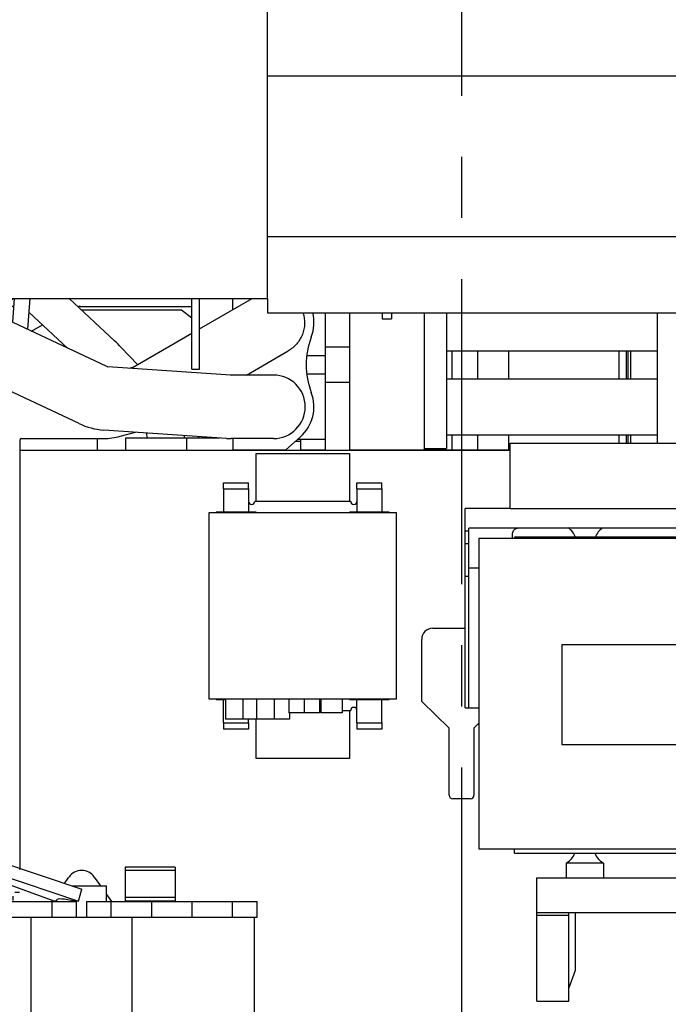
# Model space of a CAD drawing. Header units: millimetres. Extents: x 0 to 1189, y 0 to 841.
# Tile 81 of 106: x 603 to 655, y 622 to 701. Entities that reach past the tile are written whole.
import ezdxf
from ezdxf.enums import TextEntityAlignment as Align

# ---------------------------------------------------------------- set-up
doc = ezdxf.new("R2010")
doc.units = ezdxf.units.MM
doc.header["$LTSCALE"] = 65.395
doc.linetypes.add('CENTER', pattern=[0.6, 0.375, -0.075, 0.075, -0.075])
doc.layers.get('0').update_dxf_attribs({"linetype": 'CONTINUOUS'})
for name, color, linetype in [('1907_210700_40_SIMPLE1_T2_X_PBL103', 7, 'CONTINUOUS'), ('1907_210700_40_SIMPLE1_X_ABL102', 7, 'CONTINUOUS'), ('1907_765000_03_SIMPLE1_B_ABL59', 7, 'CONTINUOUS'), ('1907_765000_03_SIMPLE1_T1_B_PBL60', 7, 'CONTINUOUS'), ('1907_765000_03_SIMPLE1_T2_B_PBL65', 7, 'CONTINUOUS'), ('1907_853800_10_SIMPLE1_A_ABL47', 7, 'CONTINUOUS'), ('1907_853800_10_SIMPLE1_T1_A_PBL49', 7, 'CONTINUOUS'), ('1907_853800_10_SIMPLE1_T2_A_PBL73', 7, 'CONTINUOUS'), ('1907_853800_10_SIMPLE1_T3_A_PBL50', 7, 'CONTINUOUS'), ('1907_853800_10_SIMPLE1_T4_A_PBL48', 7, 'CONTINUOUS'), ('1997_832000_08_SIMPLE1_T2_X_PBL100', 7, 'CONTINUOUS'), ('1997_832000_08_SIMPLE1_T3_X_PBL110', 7, 'CONTINUOUS'), ('1997_832000_08_SIMPLE1_T3_X_PBL137', 7, 'CONTINUOUS'), ('1997_832000_08_SIMPLE1_T5_X_PBL191', 7, 'CONTINUOUS'), ('1997_832000_08_SIMPLE1_T5_X_PBL192', 7, 'CONTINUOUS'), ('1997_832000_08_SIMPLE1_X_ABL99', 7, 'CONTINUOUS'), ('32007_060000_TLKGS_KGS_V_ABL4', 7, 'CONTINUOUS'), ('32007_061000_TLKGS_KGS_V_ABL36', 7, 'CONTINUOUS'), ('32007_062000_TLKGS_KGS_TL_V_ABL5', 7, 'CONTINUOUS'), ('32007_116500_01_SIMPLE1_T1_X_PBL81', 7, 'CONTINUOUS'), ('32007_116500_01_SIMPLE1_X#AF4_ABL79', 7, 'CONTINUOUS'), ('32007_723600_02_SIMPLE1_T1_X_PBL21', 7, 'CONTINUOUS'), ('32007_723600_02_SIMPLE1_X_ABL20', 7, 'CONTINUOUS'), ('32007_833000_01_SIMPLE1_T3_X_PBL29', 7, 'CONTINUOUS'), ('32007_833000_01_SIMPLE1_X#AF1_ABL25', 7, 'CONTINUOUS'), ('32007_849400_02_SIMPLE1_A_ABL52', 7, 'CONTINUOUS'), ('32007_849400_02_SIMPLE1_T1_A_PBL78', 7, 'CONTINUOUS'), ('32007_849400_02_SIMPLE1_T2_A_PBL53', 7, 'CONTINUOUS'), ('32097_000000_TLKGS_MARKETING_ABL3', 7, 'CONTINUOUS'), ('32097_030000_TLKGS_V_ABL12', 7, 'CONTINUOUS'), ('32097_100000_TLKGS_V_ABL31', 7, 'CONTINUOUS'), ('32097_111000_01_SIMPLE1_T1_X_PBL75', 7, 'CONTINUOUS'), ('32097_111000_01_SIMPLE1_X_ABL74', 7, 'CONTINUOUS'), ('32097_111400_01_SIMPLE1_T1_X_PBL93', 7, 'CONTINUOUS'), ('32097_111400_01_SIMPLE1_X_ABL92', 7, 'CONTINUOUS'), ('32097_171000_01_SIMPLE1_T1_X_PBL181', 7, 'CONTINUOUS'), ('32097_171000_01_SIMPLE1_X_ABL180', 7, 'CONTINUOUS'), ('32097_200000_TLKGS_V_ABL101', 7, 'CONTINUOUS'), ('32097_300000_TLKGS_V_ABL111', 7, 'CONTINUOUS'), ('32097_700000_TLKGS_V_ABL13', 7, 'CONTINUOUS'), ('32097_727000_01_SIMPLE1_T1_VOR_PBL17', 7, 'CONTINUOUS'), ('32097_727000_01_SIMPLE1_VORAB_ABL16', 7, 'CONTINUOUS'), ('32097_800000_TLKGS_V_ABL24', 7, 'CONTINUOUS'), ('34007_390500_01_SIMPLE1_T1_X_PBL115', 7, 'CONTINUOUS'), ('34007_390500_01_SIMPLE1_X_ABL114', 7, 'CONTINUOUS'), ('34007_390700_01_SIMPLE1_T1_X_PBL117', 7, 'CONTINUOUS'), ('34007_390700_01_SIMPLE1_T2_X_PBL113', 7, 'CONTINUOUS'), ('34007_390700_01_SIMPLE1_T3_X_PBL116', 7, 'CONTINUOUS'), ('34007_390700_01_SIMPLE1_X#AF0_ABL112', 7, 'CONTINUOUS'), ('34007_394000_01_SIMPLE1_T1_X_PBL86', 7, 'CONTINUOUS'), ('34007_394000_01_SIMPLE1_X_ABL85', 7, 'CONTINUOUS'), ('34007_394200_01_SIMPLE1_T1_X_PBL91', 7, 'CONTINUOUS'), ('34007_394200_01_SIMPLE1_T2_X_PBL90', 7, 'CONTINUOUS'), ('34007_394200_01_SIMPLE1_T3_X_PBL88', 7, 'CONTINUOUS'), ('34007_394200_01_SIMPLE1_T3_X_PBL89', 7, 'CONTINUOUS'), ('34007_394200_01_SIMPLE1_T3_X_PBL97', 7, 'CONTINUOUS'), ('34007_394200_01_SIMPLE1_T3_X_PBL98', 7, 'CONTINUOUS'), ('34007_394200_01_SIMPLE1_X_ABL87', 7, 'CONTINUOUS'), ('34007_452000_01_SIMPLE1_T1_X_PBL67', 7, 'CONTINUOUS'), ('34007_452000_01_SIMPLE1_X_ABL66', 7, 'CONTINUOUS'), ('new_view_1_VBL0', 7, 'CONTINUOUS')]:
    doc.layers.add(name, color=color, linetype=linetype)
doc.styles.get("Standard").update_dxf_attribs({"font": 'txt', "width": 0.6})
doc.dimstyles.new('DIMSTYLE_2', dxfattribs={"dimtxt": 3.5, "dimasz": 3.5, "dimexe": 1.8, "dimexo": 0, "dimgap": 0.875, "dimtad": 1, "dimdec": 0, "dimlfac": 20, "dimdsep": 46, "dimtxsty": 'Standard', "dimblk": '_FILLED', "dimblk1": '_FILLED', "dimblk2": '_FILLED', "dimcen": 0.09, "dimadec": 0, "dimazin": 0, "dimtp": 2, "dimtm": 2, "dimtfac": 1, "dimtdec": 0, "dimtofl": 0, "dimtmove": 0, "dimatfit": 3, "dimldrblk": '_FILLED', "dimfxl": 1, "dimtolj": 1, "dimarcsym": 0})

# ---------------------------------------------------------------- blocks, each defined once
blk = doc.blocks.new('_FILLED')
at = {"color": 0, "linetype": 'ByBlock'}
blk.add_solid([(0, 0), (-1, 0.167), (-1, -0.167)], dxfattribs=at)
blk = doc.blocks.new('*D24')
at = {"color": 2, "linetype": 'Continuous'}
for p, q in [((563.4, 748.5), (909.143, 748.5)), ((907.343, 748.5), (907.343, 674.25)), ((907.343, 600), (907.343, 674.25)), ((896.508, 600), (909.143, 600))]:
    blk.add_line(p, q, dxfattribs=at)
at = {"color": 2, "linetype": 'Continuous', "xscale": 3.5, "yscale": 3.5, "zscale": 3.5}
for p, rotation in [((907.343, 748.5), 90), ((907.343, 600), 270)]:
    blk.add_blockref('_FILLED', p, dxfattribs=dict(at, rotation=rotation))
at = {"color": 2, "linetype": 'Continuous', "width": 0.690476}
blk.add_text('2970', height=3.5, rotation=90, dxfattribs=at).set_placement((906.468, 674.25), align=Align.CENTER)
blk = doc.blocks.new('32007_723600_02_SIMPLE1_T1_X_PBL21', base_point=(578.175, 656.725))
at = {"layer": '32007_723600_02_SIMPLE1_T1_X_PBL21', "color": 7, "linetype": 'Continuous'}
blk.add_line((608.75, 667.7), (608.75, 666.75), dxfattribs=at)
blk = doc.blocks.new('32007_723600_02_SIMPLE1_X_ABL20', base_point=(578.175, 656.725))
at = {"layer": '32007_723600_02_SIMPLE1_T1_X_PBL21'}
blk.add_blockref('32007_723600_02_SIMPLE1_T1_X_PBL21', (578.175, 656.725), dxfattribs=at)
blk = doc.blocks.new('32007_849400_02_SIMPLE1_T2_A_PBL53', base_point=(598.187, 656.05))
at = {"layer": '32007_849400_02_SIMPLE1_T2_A_PBL53', "color": 7, "linetype": 'Continuous'}
for p, q in [((602.086, 678.95), (601.946, 677.044)), ((603.339, 678.95), (603.157, 676.475)), ((597.419, 673.287), (596.917, 673.285)), ((599.953, 672.043), (596.92, 672.035)), ((593.871, 670.141), (593.879, 668.925)), ((595.121, 670.149), (595.129, 668.925)), ((593.034, 668.125), (593.034, 668.925)), ((595.434, 668.925), (593.034, 668.925)), ((595.434, 668.125), (595.434, 668.925)), ((595.434, 668.125), (593.034, 668.125)), ((593.884, 668.125), (593.944, 658.529)), ((595.134, 668.125), (595.194, 658.537)), ((593.933, 658.315), (593.464, 654.001)), ((593.944, 658.529), (593.933, 658.315)), ((595.194, 658.537), (595.176, 658.179)), ((595.176, 658.179), (594.706, 653.866)), ((593.445, 653.666), (593.439, 646.65)), ((593.464, 654.001), (593.445, 653.666)), ((594.695, 653.664), (594.689, 646.65)), ((594.706, 653.866), (594.695, 653.664)), ((593.234, 645.85), (593.234, 646.65)), ((595.634, 646.65), (593.234, 646.65)), ((595.634, 645.85), (595.634, 646.65)), ((595.634, 645.85), (593.234, 645.85)), ((593.438, 645.85), (593.431, 638.571)), ((594.688, 645.85), (594.681, 638.569)), ((593.48, 636.88), (593.5, 636.573)), ((594.727, 636.965), (594.738, 636.802)), ((593.691, 633.757), (593.732, 633.15)), ((594.948, 633.697), (594.985, 633.15))]:
    blk.add_line(p, q, dxfattribs=at)
for points, knots in [([(596.917, 673.285), (596.518, 673.284), (595.708, 673.117), (594.693, 672.412), (594.021, 671.367), (593.869, 670.547), (593.871, 670.141)], [0, 0, 0, 0, 0.247876, 0.496987, 0.747864, 1, 1, 1, 1]), ([(596.92, 672.035), (596.686, 672.035), (596.209, 671.935), (595.61, 671.515), (595.211, 670.888), (595.12, 670.395), (595.121, 670.149)], [0, 0, 0, 0, 0.243991, 0.491557, 0.744072, 1, 1, 1, 1]), ([(593.431, 638.571), (593.431, 638.418), (593.435, 637.855), (593.452, 637.291), (593.48, 636.88)], [0, 0, 0, 0, 0.270229, 1, 1, 1, 1]), ([(594.681, 638.569), (594.681, 638.423), (594.684, 637.888), (594.7, 637.353), (594.727, 636.965)], [0, 0, 0, 0, 0.272547, 1, 1, 1, 1])]:
    blk.add_open_spline(points, degree=3, knots=knots, dxfattribs=at)
blk = doc.blocks.new('32007_849400_02_SIMPLE1_T1_A_PBL78', base_point=(609.017, 672.85))
at = {"layer": '32007_849400_02_SIMPLE1_T1_A_PBL78', "color": 7, "linetype": 'Continuous'}
for p, q in [((602.086, 678.948), (602.084, 678.95)), ((610.159, 675.532), (606.487, 678.95)), ((606.364, 674.967), (603.259, 677.856)), ((611.97, 673.634), (610.671, 675.021)), ((611.052, 666.75), (611.052, 667.75)), ((611.052, 667.75), (615.95, 667.75)), ((612.752, 667.75), (612.752, 667.815)), ((615.752, 667.75), (615.752, 667.815))]:
    blk.add_line(p, q, dxfattribs=at)
for centre, radius, start, end in [((603.006, 667.852), 10.496, 43.08665, 47.03581), ((611.247, 667.815), 1.505, 0.02035, 12.83762), ((611.252, 667.815), 4.5, 0.00019, 1.61488)]:
    blk.add_arc(centre, radius, start, end, dxfattribs=at)
blk = doc.blocks.new('32007_849400_02_SIMPLE1_A_ABL52', base_point=(604.492, 656.05))
at = {"layer": '32007_849400_02_SIMPLE1_T1_A_PBL78'}
blk.add_blockref('32007_849400_02_SIMPLE1_T1_A_PBL78', (609.017, 672.85), dxfattribs=at)
at = {"layer": '32007_849400_02_SIMPLE1_T2_A_PBL53'}
blk.add_blockref('32007_849400_02_SIMPLE1_T2_A_PBL53', (598.187, 656.05), dxfattribs=at)
blk = doc.blocks.new('32007_062000_TLKGS_KGS_TL_V_ABL5', base_point=(573.438, 655.487))
at = {"layer": '32007_723600_02_SIMPLE1_X_ABL20'}
blk.add_blockref('32007_723600_02_SIMPLE1_X_ABL20', (578.175, 656.725), dxfattribs=at)
at = {"layer": '32007_849400_02_SIMPLE1_A_ABL52'}
blk.add_blockref('32007_849400_02_SIMPLE1_A_ABL52', (604.492, 656.05), dxfattribs=at)
blk = doc.blocks.new('1907_853800_10_SIMPLE1_T4_A_PBL48', base_point=(585.02738, 606.225))
at = {"layer": '1907_853800_10_SIMPLE1_T4_A_PBL48', "color": 7, "linetype": 'Continuous'}
for p, q in [((582.3, 605.825), (582.3, 606.625)), ((582.3, 606.625), (587.75475, 606.625)), ((582.3, 605.825), (587.75475, 605.825))]:
    blk.add_line(p, q, dxfattribs=at)
blk = doc.blocks.new('1907_853800_10_SIMPLE1_T1_A_PBL49', base_point=(592.169, 642.789))
at = {"layer": '1907_853800_10_SIMPLE1_T1_A_PBL49', "color": 7, "linetype": 'Continuous'}
for p, q in [((600.142, 677.86), (602.039, 678.95)), ((595.4, 633.869), (595.4, 633.9)), ((584.55, 612.725), (584.55, 615.1)), ((587.05, 612.725), (587.05, 615.1)), ((584.55, 612.725), (587.05, 612.725)), ((584.85, 612.3), (584.85, 612.725)), ((586.75, 612.3), (586.75, 612.725)), ((584.85, 607.525), (584.85, 609.3)), ((586.75, 607.525), (586.75, 609.3)), ((582.3, 606.625), (582.3, 607.525)), ((582.3, 607.525), (587.755, 607.525)), ((582.3, 606.625), (587.755, 606.625))]:
    blk.add_line(p, q, dxfattribs=at)
for centre, radius, start, end in [((599.65, 675.559), 4.25, 127.00534, 133.2447), ((588.8, 615.1), 4.25, 97.69613, 101.91039), ((588.8, 615.1), 4.25, 172.4096, 180), ((588.8, 615.1), 1.75, 141.11395, 180)]:
    blk.add_arc(centre, radius, start, end, dxfattribs=at)
blk = doc.blocks.new('1907_853800_10_SIMPLE1_T3_A_PBL50', base_point=(586.106, 610.8))
at = {"layer": '1907_853800_10_SIMPLE1_T3_A_PBL50', "color": 7, "linetype": 'Continuous'}
for p, q in [((583.8, 609.3), (583.8, 612.3)), ((588.412, 612.3), (583.8, 612.3)), ((583.8, 609.8), (587.755, 609.8)), ((583.8, 609.3), (587.755, 609.3))]:
    blk.add_line(p, q, dxfattribs=at)
blk = doc.blocks.new('1907_853800_10_SIMPLE1_T2_A_PBL73', base_point=(608.537, 654.475))
at = {"layer": '1907_853800_10_SIMPLE1_T2_A_PBL73', "color": 7, "linetype": 'Continuous'}
for p, q in [((600.724, 677.619), (602.044, 678.381)), ((607.374, 678.3), (616.35, 678.3)), ((603.48, 676.323), (604.36, 676.831)), ((602.005, 630.57), (602.005, 630.935)), ((602.143, 631.25), (602.5, 631.25))]:
    blk.add_line(p, q, dxfattribs=at)
blk.add_arc((607.374, 676.55), 1.75, 90, 95.77356, dxfattribs=at)
blk = doc.blocks.new('1907_853800_10_SIMPLE1_A_ABL47', base_point=(599.325, 642.389))
at = {"layer": '1907_853800_10_SIMPLE1_T1_A_PBL49'}
blk.add_blockref('1907_853800_10_SIMPLE1_T1_A_PBL49', (592.169, 642.789), dxfattribs=at)
at = {"layer": '1907_853800_10_SIMPLE1_T2_A_PBL73'}
blk.add_blockref('1907_853800_10_SIMPLE1_T2_A_PBL73', (608.537, 654.475), dxfattribs=at)
at = {"layer": '1907_853800_10_SIMPLE1_T3_A_PBL50'}
blk.add_blockref('1907_853800_10_SIMPLE1_T3_A_PBL50', (586.106, 610.8), dxfattribs=at)
at = {"layer": '1907_853800_10_SIMPLE1_T4_A_PBL48'}
blk.add_blockref('1907_853800_10_SIMPLE1_T4_A_PBL48', (585.027, 606.225), dxfattribs=at)
blk = doc.blocks.new('1907_765000_03_SIMPLE1_T1_B_PBL60', base_point=(607.5, 616.072))
at = {"layer": '1907_765000_03_SIMPLE1_T1_B_PBL60', "color": 7, "linetype": 'Continuous'}
for p, q in [((595.974, 635.374), (607.505, 631.483)), ((605.303, 630.526), (595.554, 634.087)), ((595.722, 634.418), (607.253, 630.526)), ((611, 633.248), (611, 630.5)), ((615, 633.248), (611, 633.248)), ((615, 632.991), (611, 632.991)), ((615, 633.248), (615, 630.5)), ((606.125, 631.949), (606.483, 632.461)), ((608.517, 632.461), (609.014, 631.75)), ((606.714, 631.75), (609.5, 631.75)), ((607.253, 630.526), (607.505, 631.483)), ((609.5, 630.5), (609.5, 631.75)), ((605.111, 630.5), (605.165, 630.577)), ((605.5, 630.526), (605.303, 630.526)), ((605.5, 630.5), (605.5, 630.624)), ((607.253, 630.526), (606.987, 630.526)), ((609.5, 631.056), (609.889, 630.5)), ((615, 630.826), (611, 630.826)), ((615, 630.526), (611, 630.526)), ((593.405, 629.25), (593.405, 630.5)), ((593.405, 630.5), (607.096, 630.5)), ((595.378, 629.25), (595.378, 630.5)), ((598.641, 629.25), (598.641, 630.5)), ((601.859, 629.25), (601.859, 630.5)), ((605.124, 629.25), (605.124, 630.5)), ((607.096, 629.25), (607.096, 630.5)), ((607.906, 629.25), (607.906, 630.5)), ((607.906, 630.5), (621.597, 630.5)), ((609.877, 629.25), (609.877, 630.5)), ((613.143, 629.25), (613.143, 630.5)), ((616.361, 629.25), (616.361, 630.5)), ((619.623, 629.25), (619.623, 630.5)), ((621.597, 629.25), (621.597, 630.5)), ((593.405, 629.25), (621.597, 629.25)), ((593.625, 599.4), (593.625, 629.25)), ((603.435, 609.25), (603.435, 629.25)), ((611.565, 609.25), (611.565, 629.25)), ((621.375, 599.4), (621.375, 629.25)), ((592.4, 607), (592.4, 617)), ((593.625, 617), (592.4, 617)), ((603.435, 609.25), (611.565, 609.25)), ((606.875, 599.4), (606.875, 609.25)), ((608.125, 599.4), (608.125, 609.25)), ((608.125, 608.759), (606.875, 608.759)), ((593.625, 607), (592.4, 607)), ((587.9, 597.55), (587.9, 601.3)), ((590.425, 601.3), (587.9, 601.3)), ((590.425, 600), (590.425, 601.6)), ((593.625, 601.6), (590.425, 601.6)), ((623.775, 601.6), (621.375, 601.6)), ((623.775, 601.7), (623.775, 601.6)), ((623.775, 601.7), (625.375, 601.7)), ((625.375, 601.7), (625.375, 601.3)), ((627.1, 601.3), (625.375, 601.3)), ((627.1, 597.55), (627.1, 601.3)), ((588.3, 600.8), (588.3, 597.55)), ((626.7, 600.8), (626.7, 597.55)), ((590.425, 600.3), (588.3, 600.3)), ((593.625, 600), (590.425, 600)), ((623.775, 600), (621.375, 600)), ((623.775, 600), (623.775, 599.8)), ((623.775, 599.8), (625.375, 599.8)), ((625.375, 600.3), (625.375, 599.8)), ((626.7, 600.3), (625.375, 600.3)), ((589.075, 596.8), (589.075, 599.4)), ((589.075, 599.4), (625.925, 599.4)), ((625.925, 596.8), (625.925, 599.4)), ((587.9, 597.55), (588.3, 597.55)), ((626.7, 597.55), (627.1, 597.55)), ((589.075, 596.8), (625.925, 596.8)), ((606.25, 595.65), (606.25, 596.8)), ((608.75, 595.65), (608.75, 596.8)), ((606.25, 595.65), (608.75, 595.65)), ((606.525, 595.35), (606.525, 595.55)), ((606.525, 595.55), (608.475, 595.55)), ((606.533, 595.55), (606.533, 595.65)), ((606.575, 595.3), (608.425, 595.3)), ((608.467, 595.55), (608.467, 595.65)), ((608.475, 595.35), (608.475, 595.55))]:
    blk.add_line(p, q, dxfattribs=at)
for centre, radius, start, end in [((594.389, 635.22), 1.625, 5.07392, 327.13915), ((607.5, 631.75), 1.241, 34.972, 145.028), ((606.575, 595.35), 0.05, 180, 270), ((608.425, 595.35), 0.05, 270, 360)]:
    blk.add_arc(centre, radius, start, end, dxfattribs=at)
blk.add_ellipse((607.5, 630.097), major_axis=(1.999, -0.537), ratio=0.141873, start_param=1.868234, end_param=3.179726, dxfattribs=at)
blk.add_open_spline([(595.935, 634.867), (595.978, 635.031), (595.991, 635.206), (595.974, 635.374)], degree=3, dxfattribs=at)
for points, knots in [([(595.722, 634.418), (595.747, 634.451), (595.839, 634.589), (595.903, 634.746), (595.935, 634.867)], [0, 0, 0, 0, 0.24702, 1, 1, 1, 1]), ([(595.722, 634.418), (595.736, 634.405), (595.759, 634.383), (595.76, 634.348), (595.754, 634.338)], [0, 0, 0, 0, 0.610793, 1, 1, 1, 1]), ([(593.625, 600), (593.631, 600.094), (593.644, 600.361), (593.651, 600.717), (593.648, 601.062), (593.64, 601.3), (593.634, 601.478), (593.625, 601.572), (593.625, 601.6)], [0, 0, 0, 0, 0.177079, 0.499991, 0.66711, 0.822919, 0.947463, 1, 1, 1, 1]), ([(621.375, 601.6), (621.369, 601.506), (621.356, 601.239), (621.349, 600.883), (621.352, 600.538), (621.36, 600.3), (621.366, 600.122), (621.375, 600.028), (621.375, 600)], [0, 0, 0, 0, 0.177079, 0.499991, 0.667109, 0.822919, 0.947463, 1, 1, 1, 1]), ([(623.775, 601.6), (623.772, 601.6), (623.791, 601.588), (623.797, 601.576), (623.828, 601.548), (623.861, 601.514), (623.903, 601.472), (623.969, 601.406), (624.062, 601.313), (624.182, 601.193), (624.354, 601.021), (624.486, 600.889), (624.575, 600.8)], [0, 0, 0, 0, 0.007086, 0.027864, 0.061057, 0.104943, 0.157718, 0.217721, 0.353978, 0.505176, 0.66567, 1, 1, 1, 1]), ([(625.375, 600.3), (625.346, 600.346), (625.256, 600.502), (625.161, 600.8), (625.256, 601.098), (625.346, 601.254), (625.375, 601.3)], [0, 0, 0, 0, 0.158271, 0.5, 0.841729, 1, 1, 1, 1]), ([(624.575, 600.8), (624.486, 600.711), (624.354, 600.579), (624.182, 600.407), (624.062, 600.287), (623.969, 600.194), (623.903, 600.128), (623.861, 600.086), (623.828, 600.052), (623.797, 600.024), (623.791, 600.012), (623.772, 600), (623.775, 600)], [0, 0, 0, 0, 0.33433, 0.494824, 0.646022, 0.782279, 0.842282, 0.895057, 0.938943, 0.972136, 0.992914, 1, 1, 1, 1])]:
    blk.add_open_spline(points, degree=3, knots=knots, dxfattribs=at)
blk = doc.blocks.new('1907_765000_03_SIMPLE1_T2_B_PBL65', base_point=(591.9, 612))
at = {"layer": '1907_765000_03_SIMPLE1_T2_B_PBL65', "color": 7, "linetype": 'Continuous'}
for p, q in [((591.4, 617), (591.4, 607)), ((591.4, 617), (592.4, 617)), ((592.4, 617), (592.4, 607)), ((591.4, 607), (592.4, 607))]:
    blk.add_line(p, q, dxfattribs=at)
blk = doc.blocks.new('1907_765000_03_SIMPLE1_B_ABL59', base_point=(591.9, 612))
at = {"layer": '1907_765000_03_SIMPLE1_T1_B_PBL60'}
blk.add_blockref('1907_765000_03_SIMPLE1_T1_B_PBL60', (607.5, 616.072), dxfattribs=at)
at = {"layer": '1907_765000_03_SIMPLE1_T2_B_PBL65'}
blk.add_blockref('1907_765000_03_SIMPLE1_T2_B_PBL65', (591.9, 612), dxfattribs=at)
blk = doc.blocks.new('34007_452000_01_SIMPLE1_T1_X_PBL67', base_point=(608.258, 677.689))
at = {"layer": '34007_452000_01_SIMPLE1_T1_X_PBL67', "color": 7, "linetype": 'Continuous'}
for p, q in [((615.525, 678), (607.508, 678)), ((616.35, 677.378), (615.525, 678)), ((600.166, 677.85), (600.25, 677.85)), ((600.25, 677.816), (600.25, 677.922))]:
    blk.add_line(p, q, dxfattribs=at)
blk = doc.blocks.new('34007_452000_01_SIMPLE1_X_ABL66', base_point=(608.258, 677.689))
at = {"layer": '34007_452000_01_SIMPLE1_T1_X_PBL67'}
blk.add_blockref('34007_452000_01_SIMPLE1_T1_X_PBL67', (608.258, 677.689), dxfattribs=at)
blk = doc.blocks.new('34007_394000_01_SIMPLE1_T1_X_PBL86', base_point=(625.25, 653.45))
at = {"layer": '34007_394000_01_SIMPLE1_T1_X_PBL86', "color": 7, "linetype": 'Continuous'}
for p, q in [((617.75, 646.75), (617.75, 661.75)), ((617.75, 661.75), (632.75, 661.75)), ((632.75, 661.75), (632.75, 646.75)), ((632.75, 646.75), (617.75, 646.75)), ((619.05, 646.75), (619.05, 645.15)), ((620.45, 646.75), (620.45, 645.15)), ((621.55, 646.75), (621.55, 645.15)), ((622.95, 646.75), (622.95, 645.15)), ((624.125, 646.75), (624.125, 645.6575)), ((625.355, 646.75), (625.355, 645.6575)), ((625.375, 646.75), (625.375, 645.6575)), ((626.605, 646.75), (626.605, 645.6575)), ((626.705, 646.75), (626.705, 645.6575)), ((628.415, 646.75), (628.415, 645.6575)), ((625.355, 645.6575), (624.125, 645.6575)), ((624.2, 645.6575), (624.2, 645.15)), ((626.605, 645.6575), (625.375, 645.6575)), ((628.415, 645.6575), (626.705, 645.6575)), ((624.2, 645.15), (619.05, 645.15))]:
    blk.add_line(p, q, dxfattribs=at)
blk = doc.blocks.new('34007_394000_01_SIMPLE1_X_ABL85', base_point=(625.25, 653.45))
at = {"layer": '34007_394000_01_SIMPLE1_T1_X_PBL86'}
blk.add_blockref('34007_394000_01_SIMPLE1_T1_X_PBL86', (625.25, 653.45), dxfattribs=at)
blk = doc.blocks.new('34007_394200_01_SIMPLE1_T3_X_PBL88', base_point=(619.9, 662.7))
at = {"layer": '34007_394200_01_SIMPLE1_T3_X_PBL88', "color": 7, "linetype": 'Continuous'}
for p, q in [((618.9, 663.65), (618.9, 661.775)), ((620.9, 663.65), (620.9, 661.775)), ((618.3, 661.775), (618.3, 661.75)), ((621.5, 661.775), (618.3, 661.775)), ((619.229, 661.775), (619.229, 661.75)), ((620.571, 661.775), (620.571, 661.75)), ((621.5, 661.775), (621.5, 661.75))]:
    blk.add_line(p, q, dxfattribs=at)
blk = doc.blocks.new('34007_394200_01_SIMPLE1_T3_X_PBL89', base_point=(619.6, 645.8))
at = {"layer": '34007_394200_01_SIMPLE1_T3_X_PBL89', "color": 7, "linetype": 'Continuous'}
for p, q in [((618.3, 646.725), (618.3, 646.75)), ((618.3, 646.725), (619.05, 646.725)), ((618.9, 644.85), (618.9, 646.725)), ((620.9, 644.85), (620.9, 645.15))]:
    blk.add_line(p, q, dxfattribs=at)
blk = doc.blocks.new('34007_394200_01_SIMPLE1_T2_X_PBL90', base_point=(625.25, 654.25))
at = {"layer": '34007_394200_01_SIMPLE1_T2_X_PBL90', "color": 7, "linetype": 'Continuous'}
for p, q in [((618.9, 663.65), (618.9, 664.15)), ((618.9, 664.15), (620.9, 664.15)), ((620.9, 663.65), (620.9, 664.15)), ((629.6, 663.65), (629.6, 664.15)), ((629.6, 664.15), (631.6, 664.15)), ((631.6, 663.65), (631.6, 664.15)), ((618.9, 663.65), (620.9, 663.65)), ((629.6, 663.65), (631.6, 663.65)), ((629.1, 662.65), (621.4, 662.65)), ((625.355, 645.85), (625.375, 645.85)), ((626.605, 645.85), (626.705, 645.85)), ((628.415, 645.85), (629.1, 645.85)), ((618.9, 644.85), (618.9, 644.35)), ((618.9, 644.85), (620.9, 644.85)), ((620.9, 644.85), (620.9, 644.35)), ((629.6, 644.85), (629.6, 644.35)), ((629.6, 644.85), (631.6, 644.85)), ((631.6, 644.85), (631.6, 644.35)), ((620.9, 644.35), (618.9, 644.35)), ((631.6, 644.35), (629.6, 644.35))]:
    blk.add_line(p, q, dxfattribs=at)
for centre, start, end in [((621.15, 662.65), 180, 360), ((629.35, 662.65), 180, 360), ((629.35, 645.85), 0, 180)]:
    blk.add_arc(centre, 0.25, start, end, dxfattribs=at)
blk = doc.blocks.new('34007_394200_01_SIMPLE1_T1_X_PBL91', base_point=(625.25, 654.25))
at = {"layer": '34007_394200_01_SIMPLE1_T1_X_PBL91', "color": 7, "linetype": 'Continuous'}
for p, q in [((621.5, 662.65), (621.5, 666.5)), ((621.5, 666.5), (629, 666.5)), ((629, 666.5), (629, 662.65)), ((629, 645.85), (629, 642)), ((621.5, 642), (621.5, 645.15)), ((629, 642), (621.5, 642))]:
    blk.add_line(p, q, dxfattribs=at)
blk = doc.blocks.new('34007_394200_01_SIMPLE1_T3_X_PBL97', base_point=(630.6, 662.7))
at = {"layer": '34007_394200_01_SIMPLE1_T3_X_PBL97', "color": 7, "linetype": 'Continuous'}
for p, q in [((629.6, 663.65), (629.6, 661.775)), ((631.6, 663.65), (631.6, 661.775)), ((629, 661.775), (629, 661.75)), ((632.2, 661.775), (629, 661.775)), ((629.929, 661.775), (629.929, 661.75)), ((631.271, 661.775), (631.271, 661.75)), ((632.2, 661.775), (632.2, 661.75))]:
    blk.add_line(p, q, dxfattribs=at)
blk = doc.blocks.new('34007_394200_01_SIMPLE1_T3_X_PBL98', base_point=(630.6, 645.8))
at = {"layer": '34007_394200_01_SIMPLE1_T3_X_PBL98', "color": 7, "linetype": 'Continuous'}
for p, q in [((629, 646.725), (629, 646.75)), ((629, 646.725), (632.2, 646.725)), ((629.6, 644.85), (629.6, 646.725)), ((629.929, 646.725), (629.929, 646.75)), ((631.271, 646.725), (631.271, 646.75)), ((631.6, 644.85), (631.6, 646.725)), ((632.2, 646.725), (632.2, 646.75))]:
    blk.add_line(p, q, dxfattribs=at)
blk = doc.blocks.new('34007_394200_01_SIMPLE1_X_ABL87', base_point=(625.25, 654.25))
at = {"layer": '34007_394200_01_SIMPLE1_T1_X_PBL91'}
blk.add_blockref('34007_394200_01_SIMPLE1_T1_X_PBL91', (625.25, 654.25), dxfattribs=at)
at = {"layer": '34007_394200_01_SIMPLE1_T2_X_PBL90'}
blk.add_blockref('34007_394200_01_SIMPLE1_T2_X_PBL90', (625.25, 654.25), dxfattribs=at)
at = {"layer": '34007_394200_01_SIMPLE1_T3_X_PBL88'}
blk.add_blockref('34007_394200_01_SIMPLE1_T3_X_PBL88', (619.9, 662.7), dxfattribs=at)
at = {"layer": '34007_394200_01_SIMPLE1_T3_X_PBL89'}
blk.add_blockref('34007_394200_01_SIMPLE1_T3_X_PBL89', (619.6, 645.8), dxfattribs=at)
at = {"layer": '34007_394200_01_SIMPLE1_T3_X_PBL97'}
blk.add_blockref('34007_394200_01_SIMPLE1_T3_X_PBL97', (630.6, 662.7), dxfattribs=at)
at = {"layer": '34007_394200_01_SIMPLE1_T3_X_PBL98'}
blk.add_blockref('34007_394200_01_SIMPLE1_T3_X_PBL98', (630.6, 645.8), dxfattribs=at)
blk = doc.blocks.new('34007_390500_01_SIMPLE1_T1_X_PBL115', base_point=(664.462, 647.195))
at = {"layer": '34007_390500_01_SIMPLE1_T1_X_PBL115', "color": 7, "linetype": 'Continuous'}
for p, q in [((639.425, 634.695), (639.425, 659.695)), ((639.425, 659.695), (689.5, 659.695)), ((689.5, 659.695), (689.5, 634.695)), ((646.05, 651.12), (646.05, 643.12)), ((659.05, 651.12), (646.05, 651.12)), ((659.05, 643.12), (659.05, 651.12)), ((646.05, 643.12), (659.05, 643.12)), ((689.5, 634.695), (639.425, 634.695))]:
    blk.add_line(p, q, dxfattribs=at)
blk = doc.blocks.new('34007_390500_01_SIMPLE1_X_ABL114', base_point=(664.4625, 647.195))
at = {"layer": '34007_390500_01_SIMPLE1_T1_X_PBL115'}
blk.add_blockref('34007_390500_01_SIMPLE1_T1_X_PBL115', (664.4625, 647.195), dxfattribs=at)
blk = doc.blocks.new('32007_061000_TLKGS_KGS_V_ABL36', base_point=(632.2, 625.726))
at = {"layer": '1907_765000_03_SIMPLE1_B_ABL59'}
blk.add_blockref('1907_765000_03_SIMPLE1_B_ABL59', (591.9, 612), dxfattribs=at)
at = {"layer": '1907_853800_10_SIMPLE1_A_ABL47'}
blk.add_blockref('1907_853800_10_SIMPLE1_A_ABL47', (599.325, 642.389), dxfattribs=at)
at = {"layer": '34007_390500_01_SIMPLE1_X_ABL114'}
blk.add_blockref('34007_390500_01_SIMPLE1_X_ABL114', (664.462, 647.195), dxfattribs=at)
at = {"layer": '34007_394000_01_SIMPLE1_X_ABL85'}
blk.add_blockref('34007_394000_01_SIMPLE1_X_ABL85', (625.25, 653.45), dxfattribs=at)
at = {"layer": '34007_394200_01_SIMPLE1_X_ABL87'}
blk.add_blockref('34007_394200_01_SIMPLE1_X_ABL87', (625.25, 654.25), dxfattribs=at)
at = {"layer": '34007_452000_01_SIMPLE1_X_ABL66'}
blk.add_blockref('34007_452000_01_SIMPLE1_X_ABL66', (608.258, 677.689), dxfattribs=at)
blk = doc.blocks.new('32007_060000_TLKGS_KGS_V_ABL4', base_point=(610.212, 636.449))
at = {"layer": '32007_061000_TLKGS_KGS_V_ABL36'}
blk.add_blockref('32007_061000_TLKGS_KGS_V_ABL36', (632.2, 625.726), dxfattribs=at)
at = {"layer": '32007_062000_TLKGS_KGS_TL_V_ABL5'}
blk.add_blockref('32007_062000_TLKGS_KGS_TL_V_ABL5', (573.438, 655.487), dxfattribs=at)
blk = doc.blocks.new('32097_727000_01_SIMPLE1_T1_VOR_PBL17', base_point=(710.944, 712.25))
at = {"layer": '32097_727000_01_SIMPLE1_T1_VOR_PBL17', "color": 7, "linetype": 'Continuous'}
for p, q in [((622.425, 678.95), (622.425, 702.3)), ((622.425, 696.832), (868.525, 696.832)), ((622.425, 683.928), (868.525, 683.928)), ((554.75, 678.95), (622.425, 678.95)), ((622.425, 678.95), (622.425, 677.798)), ((622.425, 677.798), (868.525, 677.798))]:
    blk.add_line(p, q, dxfattribs=at)
blk = doc.blocks.new('32097_727000_01_SIMPLE1_VORAB_ABL16', base_point=(710.944, 712.25))
at = {"layer": '32097_727000_01_SIMPLE1_T1_VOR_PBL17'}
blk.add_blockref('32097_727000_01_SIMPLE1_T1_VOR_PBL17', (710.944, 712.25), dxfattribs=at)
blk = doc.blocks.new('32097_700000_TLKGS_V_ABL13', base_point=(710.944, 712.25))
at = {"layer": '32097_727000_01_SIMPLE1_VORAB_ABL16'}
blk.add_blockref('32097_727000_01_SIMPLE1_VORAB_ABL16', (710.944, 712.25), dxfattribs=at)
blk = doc.blocks.new('32007_833000_01_SIMPLE1_T3_X_PBL29', base_point=(599.592, 652.153))
at = {"layer": '32007_833000_01_SIMPLE1_T3_X_PBL29', "color": 7, "linetype": 'Continuous'}
for p, q in [((616.35, 673.265), (616.35, 678.95)), ((616.95, 673.565), (616.95, 678.95)), ((616.95, 676.509), (621.178, 678.95)), ((619.65, 678.068), (619.65, 678.95)), ((609.464, 673.508), (600.648, 677.655)), ((627.05, 677.798), (627.05, 666.75)), ((629, 677.798), (629, 666.75)), ((611.628, 673.437), (616.35, 676.163)), ((629, 675.047), (627.05, 675.047)), ((620.725, 672.8), (624.081, 674.737)), ((625.583, 674.375), (627.05, 674.375)), ((619.472, 672.801), (609.613, 673.47)), ((611.33, 673.353), (611.604, 673.427)), ((611.604, 673.427), (611.628, 673.437)), ((616.35, 673.265), (616.95, 673.265)), ((616.95, 673.265), (616.95, 673.565)), ((607.293, 668.893), (598.477, 673.04)), ((619.501, 672.8), (619.472, 672.801)), ((622.9, 672.8), (619.501, 672.8)), ((627.05, 672.875), (625.583, 672.875)), ((629, 672.197), (627.05, 672.197)), ((602.65, 667.7), (609.252, 667.7)), ((619.127, 667.713), (609.268, 668.381)), ((610.598, 667.877), (611.831, 668.208)), ((622.9, 667.7), (619.501, 667.7)), ((619.65, 667.7), (619.65, 666.8)), ((625.047, 667.81), (623.9, 666.8)), ((602.55, 633.25), (602.55, 667.6)), ((627.05, 667.625), (624.837, 667.625)), ((619.65, 666.8), (623.9, 666.8))]:
    blk.add_line(p, q, dxfattribs=at)
for centre, radius, start, end in [((622.9, 677), 3.25, 339.19043, 14.2154), ((631.78, 673.625), 6.25, 159.19043, 200.80957), ((609.641, 673.886), 0.418, 244.80978, 266.11998), ((619.501, 673.218), 0.418, 266.11998, 270), ((622.9, 670.25), 2.55, 270, 90), ((622.9, 670.25), 3.25, 311.34294, 20.80957), ((609.641, 673.886), 5.518, 244.80978, 266.11998), ((602.65, 667.6), 0.1, 90, 180), ((609.252, 672.9), 5.2, 270, 285), ((619.501, 673.218), 5.518, 266.11998, 270), ((597.35, 633.25), 5.2, 358.10875, 360)]:
    blk.add_arc(centre, radius, start, end, dxfattribs=at)
blk.add_open_spline([(625.265, 677.799), (625.36, 677.52), (625.452, 676.922), (625.273, 676.038), (624.804, 675.266), (624.337, 674.885), (624.081, 674.737)], degree=3, knots=[0, 0, 0, 0, 0.249945, 0.499908, 0.749912, 1, 1, 1, 1], dxfattribs=at)
blk = doc.blocks.new('32007_833000_01_SIMPLE1_X#AF1_ABL25', base_point=(709.475, 652.153))
at = {"layer": '32007_833000_01_SIMPLE1_T3_X_PBL29'}
blk.add_blockref('32007_833000_01_SIMPLE1_T3_X_PBL29', (599.592, 652.153), dxfattribs=at)
blk = doc.blocks.new('1997_832000_08_SIMPLE1_T2_X_PBL100', base_point=(632, 672.274))
at = {"layer": '1997_832000_08_SIMPLE1_T2_X_PBL100', "color": 7, "linetype": 'Continuous'}
for p, q in [((629, 677.798), (629, 675.34)), ((631.625, 677.798), (631.625, 677.318)), ((631.625, 677.318), (632.375, 677.318)), ((632.375, 677.798), (632.375, 677.318)), ((635, 677.798), (635, 672.196)), ((629, 672.196), (629, 667.796)), ((635, 670.934), (635, 666.75)), ((629, 666.796), (635, 666.796))]:
    blk.add_line(p, q, dxfattribs=at)
blk = doc.blocks.new('1997_832000_08_SIMPLE1_T3_X_PBL110', base_point=(635.9, 672.349))
at = {"layer": '1997_832000_08_SIMPLE1_T3_X_PBL110', "color": 7, "linetype": 'Continuous'}
for p, q in [((636.8, 677.798), (636.8, 666.9)), ((635, 677.135), (635, 675.05)), ((635, 672.196), (635, 670.115)), ((635, 666.9), (636.8, 666.9))]:
    blk.add_line(p, q, dxfattribs=at)
blk = doc.blocks.new('1997_832000_08_SIMPLE1_T3_X_PBL137', base_point=(654.6, 672.561))
at = {"layer": '1997_832000_08_SIMPLE1_T3_X_PBL137', "color": 7, "linetype": 'Continuous'}
for p, q in [((653.7, 677.798), (653.7, 667.325)), ((655.5, 677.135), (655.5, 675.05)), ((655.5, 672.196), (655.5, 670.115))]:
    blk.add_line(p, q, dxfattribs=at)
blk = doc.blocks.new('1997_832000_08_SIMPLE1_T5_X_PBL191', base_point=(738, 670.25))
at = {"layer": '1997_832000_08_SIMPLE1_T5_X_PBL191', "color": 7, "linetype": 'Continuous'}
for p, q in [((636.8, 672.5), (653.7, 672.5)), ((636.8, 668), (653.7, 668))]:
    blk.add_line(p, q, dxfattribs=at)
blk = doc.blocks.new('1997_832000_08_SIMPLE1_T5_X_PBL192', base_point=(738, 674.75))
at = {"layer": '1997_832000_08_SIMPLE1_T5_X_PBL192', "color": 7, "linetype": 'Continuous'}
blk.add_line((636.8, 674.75), (653.7, 674.75), dxfattribs=at)
blk = doc.blocks.new('1997_832000_08_SIMPLE1_X_ABL99', base_point=(738, 672.274))
at = {"layer": '1997_832000_08_SIMPLE1_T2_X_PBL100'}
blk.add_blockref('1997_832000_08_SIMPLE1_T2_X_PBL100', (632, 672.274), dxfattribs=at)
at = {"layer": '1997_832000_08_SIMPLE1_T3_X_PBL110'}
blk.add_blockref('1997_832000_08_SIMPLE1_T3_X_PBL110', (635.9, 672.349), dxfattribs=at)
at = {"layer": '1997_832000_08_SIMPLE1_T3_X_PBL137'}
blk.add_blockref('1997_832000_08_SIMPLE1_T3_X_PBL137', (654.6, 672.561), dxfattribs=at)
at = {"layer": '1997_832000_08_SIMPLE1_T5_X_PBL191'}
blk.add_blockref('1997_832000_08_SIMPLE1_T5_X_PBL191', (738, 670.25), dxfattribs=at)
at = {"layer": '1997_832000_08_SIMPLE1_T5_X_PBL192'}
blk.add_blockref('1997_832000_08_SIMPLE1_T5_X_PBL192', (738, 674.75), dxfattribs=at)
blk = doc.blocks.new('32097_800000_TLKGS_V_ABL24', base_point=(709.475, 652.153))
at = {"layer": '1997_832000_08_SIMPLE1_X_ABL99'}
blk.add_blockref('1997_832000_08_SIMPLE1_X_ABL99', (738, 672.274), dxfattribs=at)
at = {"layer": '32007_833000_01_SIMPLE1_X#AF1_ABL25'}
blk.add_blockref('32007_833000_01_SIMPLE1_X#AF1_ABL25', (709.475, 652.153), dxfattribs=at)
blk = doc.blocks.new('32097_111000_01_SIMPLE1_T1_X_PBL75', base_point=(741.55, 619.625))
at = {"layer": '32097_111000_01_SIMPLE1_T1_X_PBL75', "color": 7, "linetype": 'Continuous'}
for p, q in [((602.55, 666.75), (641.9, 666.75)), ((635.7, 652.45), (638.285, 652.45)), ((634.8, 646.569), (634.8, 651.55)), ((637, 644.43), (634.8, 646.569)), ((639.425, 644.843), (639, 644.43)), ((637, 639.05), (637, 644.43)), ((639, 644.43), (639, 639.05)), ((638.7, 638.75), (637.3, 638.75))]:
    blk.add_line(p, q, dxfattribs=at)
for centre, radius, start, end in [((635.7, 651.55), 0.9, 90, 180), ((637.3, 639.05), 0.3, 180, 270), ((638.7, 639.05), 0.3, 270, 360)]:
    blk.add_arc(centre, radius, start, end, dxfattribs=at)
blk = doc.blocks.new('32097_111000_01_SIMPLE1_X_ABL74', base_point=(741.55, 619.625))
at = {"layer": '32097_111000_01_SIMPLE1_T1_X_PBL75'}
blk.add_blockref('32097_111000_01_SIMPLE1_T1_X_PBL75', (741.55, 619.625), dxfattribs=at)
blk = doc.blocks.new('32007_116500_01_SIMPLE1_T1_X_PBL81', base_point=(619.15, 667.307))
at = {"layer": '32007_116500_01_SIMPLE1_T1_X_PBL81', "color": 7, "linetype": 'Continuous'}
for p, q in [((615.95, 666.75), (615.95, 667.75)), ((615.95, 667.75), (618.576, 667.75)), ((616.9, 667.75), (616.9, 667.864)), ((622.35, 666.75), (622.35, 666.8))]:
    blk.add_line(p, q, dxfattribs=at)
blk = doc.blocks.new('32007_116500_01_SIMPLE1_X#AF4_ABL79', base_point=(739.95, 684.825))
at = {"layer": '32007_116500_01_SIMPLE1_T1_X_PBL81'}
blk.add_blockref('32007_116500_01_SIMPLE1_T1_X_PBL81', (619.15, 667.307), dxfattribs=at)
blk = doc.blocks.new('32097_111400_01_SIMPLE1_T1_X_PBL93', base_point=(744.426, 672.299))
at = {"layer": '32097_111400_01_SIMPLE1_T1_X_PBL93', "color": 7, "linetype": 'Continuous'}
for p, q in [((637.259, 672.5), (637.259, 674.75)), ((639.302, 672.5), (639.302, 674.75)), ((639.32, 672.5), (639.32, 674.75)), ((641.796, 672.5), (641.796, 674.75)), ((650.65, 672.5), (650.65, 674.75)), ((651.25, 672.5), (651.25, 674.75)), ((651.37, 672.5), (651.37, 674.75)), ((651.601, 672.5), (651.601, 674.75)), ((637.259, 666.8), (637.259, 668)), ((639.302, 666.8), (639.302, 668)), ((639.32, 666.8), (639.32, 668)), ((641.796, 666.8), (641.796, 668)), ((650.65, 667.325), (650.65, 668)), ((651.25, 667.325), (651.25, 668)), ((651.37, 667.325), (651.37, 668)), ((651.601, 667.325), (651.601, 668)), ((625.1, 666.8), (625.1, 667.625)), ((625.101, 666.8), (625.101, 667.625)), ((625.101, 666.8), (627.05, 666.8)), ((635, 666.8), (641.796, 666.8))]:
    blk.add_line(p, q, dxfattribs=at)
blk = doc.blocks.new('32097_111400_01_SIMPLE1_X_ABL92', base_point=(744.426, 672.299))
at = {"layer": '32097_111400_01_SIMPLE1_T1_X_PBL93'}
blk.add_blockref('32097_111400_01_SIMPLE1_T1_X_PBL93', (744.426, 672.299), dxfattribs=at)
blk = doc.blocks.new('32097_171000_01_SIMPLE1_T1_X_PBL181', base_point=(745.024, 670.9))
at = {"layer": '32097_171000_01_SIMPLE1_T1_X_PBL181', "color": 7, "linetype": 'Continuous'}
blk.add_line((625.1, 667.45), (624.638, 667.45), dxfattribs=at)
blk = doc.blocks.new('32097_171000_01_SIMPLE1_X_ABL180', base_point=(745.024, 670.9))
at = {"layer": '32097_171000_01_SIMPLE1_T1_X_PBL181'}
blk.add_blockref('32097_171000_01_SIMPLE1_T1_X_PBL181', (745.024, 670.9), dxfattribs=at)
blk = doc.blocks.new('32097_100000_TLKGS_V_ABL31', base_point=(729.225, 616.65))
at = {"layer": '32007_116500_01_SIMPLE1_X#AF4_ABL79'}
blk.add_blockref('32007_116500_01_SIMPLE1_X#AF4_ABL79', (739.95, 684.825), dxfattribs=at)
at = {"layer": '32097_111000_01_SIMPLE1_X_ABL74'}
blk.add_blockref('32097_111000_01_SIMPLE1_X_ABL74', (741.55, 619.625), dxfattribs=at)
at = {"layer": '32097_111400_01_SIMPLE1_X_ABL92'}
blk.add_blockref('32097_111400_01_SIMPLE1_X_ABL92', (744.426, 672.299), dxfattribs=at)
at = {"layer": '32097_171000_01_SIMPLE1_X_ABL180'}
blk.add_blockref('32097_171000_01_SIMPLE1_X_ABL180', (745.024, 670.9), dxfattribs=at)
blk = doc.blocks.new('1907_210700_40_SIMPLE1_T2_X_PBL103', base_point=(637.999, 648.01))
at = {"layer": '1907_210700_40_SIMPLE1_T2_X_PBL103', "color": 2, "linetype": 'CENTER'}
blk.add_line((638, 719.749), (638, 576.272), dxfattribs=at)
blk = doc.blocks.new('1907_210700_40_SIMPLE1_X_ABL102', base_point=(637.999, 648.01))
at = {"layer": '1907_210700_40_SIMPLE1_T2_X_PBL103'}
blk.add_blockref('1907_210700_40_SIMPLE1_T2_X_PBL103', (637.999, 648.01), dxfattribs=at)
blk = doc.blocks.new('32097_200000_TLKGS_V_ABL101', base_point=(743.999, 647.779))
at = {"layer": '1907_210700_40_SIMPLE1_X_ABL102'}
blk.add_blockref('1907_210700_40_SIMPLE1_X_ABL102', (637.999, 648.01), dxfattribs=at)
blk = doc.blocks.new('34007_390700_01_SIMPLE1_T2_X_PBL113', base_point=(664.517, 654.062))
at = {"layer": '34007_390700_01_SIMPLE1_T2_X_PBL113', "color": 7, "linetype": 'Continuous'}
for p, q in [((638.285, 646.05), (638.285, 662.075)), ((641.9, 662.075), (638.285, 662.075)), ((638.285, 660.275), (638.585, 660.275)), ((638.585, 646.05), (638.585, 660.507)), ((690.45, 660.507), (638.585, 660.507)), ((642.102, 659.695), (642.102, 660.086)), ((642.25, 659.775), (642.25, 659.695)), ((686.75, 659.775), (642.25, 659.775)), ((638.285, 659.275), (638.585, 659.275)), ((638.285, 656.63), (638.585, 656.63)), ((639.425, 657.27), (638.585, 657.27)), ((638.285, 646.05), (639.425, 646.05))]:
    blk.add_line(p, q, dxfattribs=at)
for centre, start, end in [((645.736, 659.275), 19.46991, 56.10176), ((650.164, 659.275), 123.89824, 160.53009)]:
    blk.add_arc(centre, 1.5, start, end, dxfattribs=at)
blk.add_open_spline([(642.102, 660.086), (642.102, 660.183), (642.192, 660.391), (642.389, 660.488), (642.494, 660.508)], degree=3, knots=[0, 0, 0, 0, 0.477611, 1, 1, 1, 1], dxfattribs=at)
blk = doc.blocks.new('34007_390700_01_SIMPLE1_T3_X_PBL116', base_point=(651.95, 664.7))
at = {"layer": '34007_390700_01_SIMPLE1_T3_X_PBL116', "color": 7, "linetype": 'Continuous'}
for p, q in [((641.9, 662.075), (641.9, 667.325)), ((641.9, 667.325), (662, 667.325)), ((662, 662.075), (662, 667.325)), ((641.9, 662.075), (662, 662.075))]:
    blk.add_line(p, q, dxfattribs=at)
blk = doc.blocks.new('34007_390700_01_SIMPLE1_T1_X_PBL117', base_point=(664.5, 628.687))
at = {"layer": '34007_390700_01_SIMPLE1_T1_X_PBL117', "color": 7, "linetype": 'Continuous'}
for p, q in [((642.25, 634.395), (642.25, 634.695)), ((686.75, 634.395), (686.75, 634.695)), ((642.25, 634.395), (686.75, 634.395)), ((646.4, 633.576), (646.4, 632.395)), ((649.4, 633.576), (646.4, 633.576)), ((649.4, 633.576), (649.4, 632.395)), ((655.5, 633.576), (655.5, 632.395)), ((658.5, 633.576), (655.5, 633.576)), ((658.5, 633.576), (658.5, 632.395)), ((670.5, 633.576), (670.5, 632.395)), ((673.5, 633.576), (670.5, 633.576)), ((673.5, 633.576), (673.5, 632.395)), ((679.6, 633.576), (679.6, 632.395)), ((682.6, 633.576), (679.6, 633.576)), ((682.6, 633.576), (682.6, 632.395)), ((644.05, 622.479), (644.05, 632.395)), ((644.05, 632.395), (684.95, 632.395)), ((684.95, 622.479), (684.95, 632.395)), ((644.05, 629.627), (684.95, 629.627)), ((646.617, 629.373), (644.05, 629.373)), ((646.617, 622.479), (646.617, 629.627)), ((647.117, 629.627), (647.117, 624.943)), ((681.882, 625.043), (681.882, 629.627)), ((682.382, 622.479), (682.382, 629.627)), ((684.95, 629.373), (682.382, 629.373)), ((682.382, 623.669), (681.882, 625.043)), ((647.117, 624.943), (646.617, 623.569)), ((644.05, 622.479), (646.617, 622.479)), ((682.382, 622.479), (684.95, 622.479))]:
    blk.add_line(p, q, dxfattribs=at)
for centre, start, end in [((645.686, 634.895), 298.43394, 340.52927), ((650.114, 634.895), 199.47073, 241.56606), ((654.786, 634.895), 298.43394, 340.52927), ((659.214, 634.895), 199.47073, 241.56606), ((669.786, 634.895), 298.43394, 340.52927), ((674.214, 634.895), 199.47073, 241.56606), ((678.886, 634.895), 298.43394, 340.52927), ((683.314, 634.895), 199.47073, 241.56606)]:
    blk.add_arc(centre, 1.5, start, end, dxfattribs=at)
blk = doc.blocks.new('34007_390700_01_SIMPLE1_X#AF0_ABL112', base_point=(744.017, 644.902))
at = {"layer": '34007_390700_01_SIMPLE1_T1_X_PBL117'}
blk.add_blockref('34007_390700_01_SIMPLE1_T1_X_PBL117', (664.5, 628.687), dxfattribs=at)
at = {"layer": '34007_390700_01_SIMPLE1_T2_X_PBL113'}
blk.add_blockref('34007_390700_01_SIMPLE1_T2_X_PBL113', (664.517, 654.062), dxfattribs=at)
at = {"layer": '34007_390700_01_SIMPLE1_T3_X_PBL116'}
blk.add_blockref('34007_390700_01_SIMPLE1_T3_X_PBL116', (651.95, 664.7), dxfattribs=at)
blk = doc.blocks.new('32097_300000_TLKGS_V_ABL111', base_point=(744.017, 644.902))
at = {"layer": '34007_390700_01_SIMPLE1_X#AF0_ABL112'}
blk.add_blockref('34007_390700_01_SIMPLE1_X#AF0_ABL112', (744.017, 644.902), dxfattribs=at)
blk = doc.blocks.new('32097_030000_TLKGS_V_ABL12', base_point=(710.944, 639.925))
at = {"layer": '32097_100000_TLKGS_V_ABL31'}
blk.add_blockref('32097_100000_TLKGS_V_ABL31', (729.225, 616.65), dxfattribs=at)
at = {"layer": '32097_200000_TLKGS_V_ABL101'}
blk.add_blockref('32097_200000_TLKGS_V_ABL101', (743.999, 647.779), dxfattribs=at)
at = {"layer": '32097_300000_TLKGS_V_ABL111'}
blk.add_blockref('32097_300000_TLKGS_V_ABL111', (744.017, 644.902), dxfattribs=at)
at = {"layer": '32097_700000_TLKGS_V_ABL13'}
blk.add_blockref('32097_700000_TLKGS_V_ABL13', (710.944, 712.25), dxfattribs=at)
at = {"layer": '32097_800000_TLKGS_V_ABL24'}
blk.add_blockref('32097_800000_TLKGS_V_ABL24', (709.475, 652.153), dxfattribs=at)
blk = doc.blocks.new('32097_000000_TLKGS_MARKETING_ABL3', base_point=(713.716, 639.925))
at = {"layer": '32007_060000_TLKGS_KGS_V_ABL4'}
blk.add_blockref('32007_060000_TLKGS_KGS_V_ABL4', (610.212, 636.449), dxfattribs=at)
at = {"layer": '32097_030000_TLKGS_V_ABL12'}
blk.add_blockref('32097_030000_TLKGS_V_ABL12', (710.944, 639.925), dxfattribs=at)
blk = doc.blocks.new('NEW_VIEW_1_VBL0', base_point=(706.004, 642.163))
at = {"layer": '32097_000000_TLKGS_MARKETING_ABL3'}
blk.add_blockref('32097_000000_TLKGS_MARKETING_ABL3', (713.716, 639.925), dxfattribs=at)

msp = doc.modelspace()

# ---------------------------------------------------------------- block references
at = {"layer": 'new_view_1_VBL0'}
msp.add_blockref('NEW_VIEW_1_VBL0', (706.00373, 642.16278), dxfattribs=at)

# ---------------------------------------------------------------- dimensions: what is measured, and where the dimension line sits
at = {"color": 2, "linetype": 'Continuous'}
dim = msp.add_linear_dim(base=(907.34263, 748.5), p1=(896.5075, 600), p2=(563.39996, 748.5), angle=90, dimstyle='DIMSTYLE_2', dxfattribs=at)
dim.commit()
dim.dimension.update_dxf_attribs({"geometry": '*D24', "text_midpoint": (907.34263, 673.91669), "dimtype": 160})

doc.saveas('drawing.dxf')
